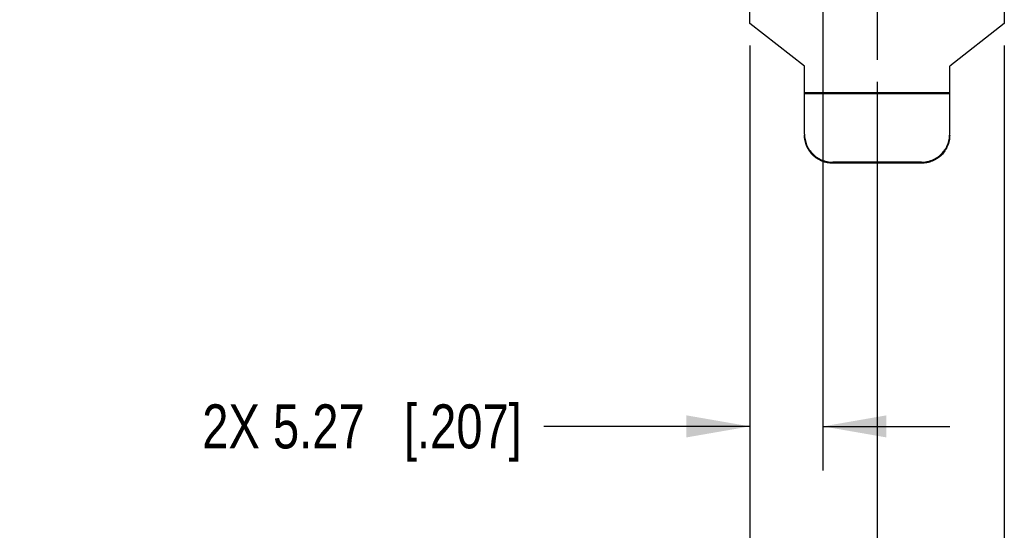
# Model space of a CAD drawing. Header units: inches. Extents: x 0 to 22, y 0 to 17.
# Tile 3 of 26: x 3.7 to 6.5, y 5.9 to 7.3. Entities that reach past the tile are written whole.
import ezdxf

# ---------------------------------------------------------------- set-up
doc = ezdxf.new("R2010")
doc.units = ezdxf.units.IN
doc.header["$LTSCALE"] = 1.21
doc.header["$MEASUREMENT"] = 0
doc.linetypes.add('CENTER', pattern=[0.6, 0.375, -0.075, 0.075, -0.075])
doc.layers.get('0').update_dxf_attribs({"linetype": 'CONTINUOUS'})
doc.layers.add('DEFAULT_1', color=7, linetype='CENTER')
doc.layers.add('DIMENSIONS', color=7, linetype='CONTINUOUS')
doc.styles.get("Standard").update_dxf_attribs({"font": 'txt', "width": 0.8})
doc.dimstyles.new('DIMSTYLE_1', dxfattribs={"dimtxt": 0.125, "dimasz": 0.18, "dimexe": 0.125, "dimexo": 0.0625, "dimgap": 0.0625, "dimtad": 0, "dimtih": 1, "dimtoh": 1, "dimzin": 0, "dimdsep": 46, "dimtxsty": 'STANDARD', "dimblk": '_FILLED', "dimblk1": '_FILLED', "dimblk2": '_FILLED', "dimcen": 0.09, "dimazin": 0, "dimtp": 0.01, "dimtm": 0.01, "dimtfac": 1, "dimtofl": 0, "dimtmove": 0, "dimatfit": 3, "dimldrblk": '_FILLED', "dimfxl": 1, "dimtolj": 1, "dimtzin": 0, "dimarcsym": 0})

# ---------------------------------------------------------------- blocks, each defined once
blk = doc.blocks.new('_FILLED')
at = {"color": 0, "linetype": 'BYBLOCK'}
blk.add_solid([(0, 0), (-1, 0.174), (-1, -0.174)], dxfattribs=at)
blk = doc.blocks.new('*D5')
at = {"layer": 'DIMENSIONS', "color": 2, "linetype": 'CONTINUOUS'}
for p, q in [((5.948, 8.2294), (5.948, 6.0418)), ((5.7406, 7.2477), (5.7406, 6.0418)), ((5.7406, 6.1668), (5.1559, 6.1668)), ((5.948, 6.1668), (6.308, 6.1668))]:
    blk.add_line(p, q, dxfattribs=at)
at = {"layer": 'DIMENSIONS', "color": 2, "linetype": 'CONTINUOUS', "xscale": 0.18, "yscale": 0.18, "zscale": 0.18}
blk.add_blockref('_FILLED', (5.7406, 6.1668), dxfattribs=at)
at = {"layer": 'DIMENSIONS', "color": 2, "linetype": 'CONTINUOUS', "xscale": 0.18, "yscale": 0.18, "zscale": 0.18, "rotation": 180}
blk.add_blockref('_FILLED', (5.948, 6.1668), dxfattribs=at)
at = {"layer": 'DIMENSIONS', "color": 2, "linetype": 'CONTINUOUS', "insert": (5.0934, 6.2293), "char_height": 0.125, "width": 1.425, "attachment_point": 3, "line_spacing_factor": 0.9}
blk.add_mtext('2X 5.27{\\ftxt.shx;\\W1.000000;\\H0.125000; }[.207]', dxfattribs=at)
blk = doc.blocks.new('*D6')
at = {"layer": 'DIMENSIONS', "color": 2, "linetype": 'CONTINUOUS'}
for p, q in [((5.7406, 7.2477), (5.7406, 5.2918)), ((6.1016, 7.1451), (6.1016, 5.2918)), ((5.7406, 5.4168), (5.1414, 5.4168)), ((6.1016, 5.4168), (6.4616, 5.4168))]:
    blk.add_line(p, q, dxfattribs=at)
at = {"layer": 'DIMENSIONS', "color": 2, "linetype": 'CONTINUOUS', "xscale": 0.18, "yscale": 0.18, "zscale": 0.18}
blk.add_blockref('_FILLED', (5.7406, 5.4168), dxfattribs=at)
at = {"layer": 'DIMENSIONS', "color": 2, "linetype": 'CONTINUOUS', "xscale": 0.18, "yscale": 0.18, "zscale": 0.18, "rotation": 180}
blk.add_blockref('_FILLED', (6.1016, 5.4168), dxfattribs=at)
at = {"layer": 'DIMENSIONS', "color": 2, "linetype": 'CONTINUOUS', "insert": (5.0789, 5.4793), "char_height": 0.125, "width": 1.125, "attachment_point": 3, "line_spacing_factor": 0.9}
blk.add_mtext('9.17{\\ftxt.shx;\\W1.000000;\\H0.125000; }[.361]', dxfattribs=at)
blk = doc.blocks.new('*D7')
at = {"layer": 'DIMENSIONS', "color": 2, "linetype": 'CONTINUOUS'}
for p, q in [((5.7406, 7.2477), (5.7406, 4.5065)), ((6.4626, 7.2477), (6.4626, 4.5065)), ((6.1016, 4.6315), (5.1475, 4.6315)), ((5.7406, 4.6315), (6.1016, 4.6315)), ((6.4626, 4.6315), (6.1016, 4.6315))]:
    blk.add_line(p, q, dxfattribs=at)
at = {"layer": 'DIMENSIONS', "color": 2, "linetype": 'CONTINUOUS', "xscale": 0.18, "yscale": 0.18, "zscale": 0.18, "rotation": 180}
blk.add_blockref('_FILLED', (5.7406, 4.6315), dxfattribs=at)
at = {"layer": 'DIMENSIONS', "color": 2, "linetype": 'CONTINUOUS', "xscale": 0.18, "yscale": 0.18, "zscale": 0.18}
blk.add_blockref('_FILLED', (6.4626, 4.6315), dxfattribs=at)
at = {"layer": 'DIMENSIONS', "color": 2, "linetype": 'CONTINUOUS', "insert": (5.085, 4.694), "char_height": 0.125, "width": 1.225, "attachment_point": 3, "line_spacing_factor": 0.9}
blk.add_mtext('18.34{\\ftxt.shx;\\W1.000000;\\H0.125000; }[.722]', dxfattribs=at)

msp = doc.modelspace()

# ---------------------------------------------------------------- linework, layer by layer
at = {"color": 3, "linetype": 'CONTINUOUS'}
for p, q in [((5.7406, 7.3102), (5.7406, 11.3931)), ((6.4626, 11.3621), (6.4626, 7.3102)), ((5.8956, 7.1891), (5.7406, 7.3102)), ((6.4626, 7.3102), (6.3076, 7.1891)), ((5.8956, 6.9965), (5.8956, 7.1891)), ((6.3076, 6.9965), (6.3076, 7.1891)), ((5.8956, 7.1151), (6.3076, 7.1151)), ((5.8956, 7.112), (6.3076, 7.112)), ((6.2276, 6.9168), (5.9756, 6.9168))]:
    msp.add_line(p, q, dxfattribs=at)
at = {"color": 7, "linetype": 'CONTINUOUS'}
for p, q in [((5.9756, 6.9168), (5.9756, 6.9137)), ((6.2276, 6.9137), (5.9756, 6.9137)), ((6.2276, 6.9168), (6.2276, 6.9137))]:
    msp.add_line(p, q, dxfattribs=at)
at = {"color": 3, "linetype": 'CONTINUOUS'}
for points, knots in [([(5.8956, 6.9965), (5.8956, 6.9913), (5.8964, 6.9834), (5.8989, 6.9733), (5.9016, 6.9659), (5.9049, 6.9588), (5.9103, 6.9499), (5.9187, 6.9398), (5.9288, 6.9314), (5.9378, 6.9261), (5.9449, 6.9227), (5.9523, 6.9201), (5.9625, 6.9176), (5.9704, 6.9168), (5.9756, 6.9168)], [0, 0, 0, 0, 0.124648, 0.18713, 0.249587, 0.312041, 0.374513, 0.499391, 0.624361, 0.686946, 0.749551, 0.812193, 0.874885, 1, 1, 1, 1]), ([(6.2276, 6.9168), (6.2328, 6.9168), (6.2407, 6.9176), (6.2508, 6.9201), (6.2583, 6.9227), (6.2654, 6.9261), (6.2743, 6.9314), (6.2845, 6.9398), (6.2929, 6.9499), (6.2983, 6.9588), (6.3016, 6.9659), (6.3043, 6.9733), (6.3068, 6.9834), (6.3076, 6.9913), (6.3076, 6.9965)], [0, 0, 0, 0, 0.125115, 0.187807, 0.250449, 0.313054, 0.375639, 0.500609, 0.625487, 0.687959, 0.750413, 0.81287, 0.875352, 1, 1, 1, 1])]:
    msp.add_open_spline(points, degree=3, knots=knots, dxfattribs=at)
at = {"color": 7, "linetype": 'CONTINUOUS'}
for points, knots in [([(5.9756, 6.9137), (5.9704, 6.9137), (5.9625, 6.9145), (5.9523, 6.917), (5.9449, 6.9197), (5.9378, 6.923), (5.9288, 6.9284), (5.9187, 6.9367), (5.9103, 6.9468), (5.9049, 6.9558), (5.9016, 6.9629), (5.8989, 6.9703), (5.8964, 6.9804), (5.8956, 6.9882), (5.8956, 6.9934)], [0, 0, 0, 0, 0.125115, 0.187807, 0.250449, 0.313054, 0.375639, 0.500609, 0.625487, 0.687959, 0.750413, 0.81287, 0.875352, 1, 1, 1, 1]), ([(6.3076, 6.9934), (6.3076, 6.9882), (6.3068, 6.9804), (6.3043, 6.9703), (6.3016, 6.9629), (6.2983, 6.9558), (6.2929, 6.9468), (6.2845, 6.9367), (6.2743, 6.9284), (6.2654, 6.923), (6.2583, 6.9197), (6.2508, 6.917), (6.2407, 6.9145), (6.2328, 6.9137), (6.2276, 6.9137)], [0, 0, 0, 0, 0.124648, 0.18713, 0.249587, 0.312041, 0.374513, 0.499391, 0.624361, 0.686946, 0.749551, 0.812193, 0.874885, 1, 1, 1, 1])]:
    msp.add_open_spline(points, degree=3, knots=knots, dxfattribs=at)
at = {"layer": 'DEFAULT_1', "color": 7, "linetype": 'CENTER'}
msp.add_line((6.1016, 7.4261), (6.1016, 7.2076), dxfattribs=at)

# ---------------------------------------------------------------- dimensions: what is measured, and where the dimension line sits
at = {"layer": 'DIMENSIONS', "color": 2, "linetype": 'CONTINUOUS'}
dim = msp.add_linear_dim(base=(5.7406, 6.1668), p1=(5.948, 8.2919), p2=(5.7406, 7.3102), angle=180, text='2X <>', dimstyle='DIMSTYLE_1', dxfattribs=at)
dim.commit()
dim.dimension.update_dxf_attribs({"geometry": '*D5', "text_midpoint": (4.3809, 6.1668), "dimtype": 160})
for base, p1, picture, middle in [((5.7406, 4.6315), (6.4626, 7.3102), '*D7', (4.4725, 4.6315)), ((5.7406, 5.4168), (6.1016, 7.2076), '*D6', (4.5164, 5.4168))]:
    dim = msp.add_linear_dim(base=base, p1=p1, p2=(5.7406, 7.3102), angle=180, dimstyle='DIMSTYLE_1', dxfattribs=at)
    dim.commit()
    dim.dimension.update_dxf_attribs({"geometry": picture, "text_midpoint": middle, "dimtype": 160})

doc.saveas('drawing.dxf')
